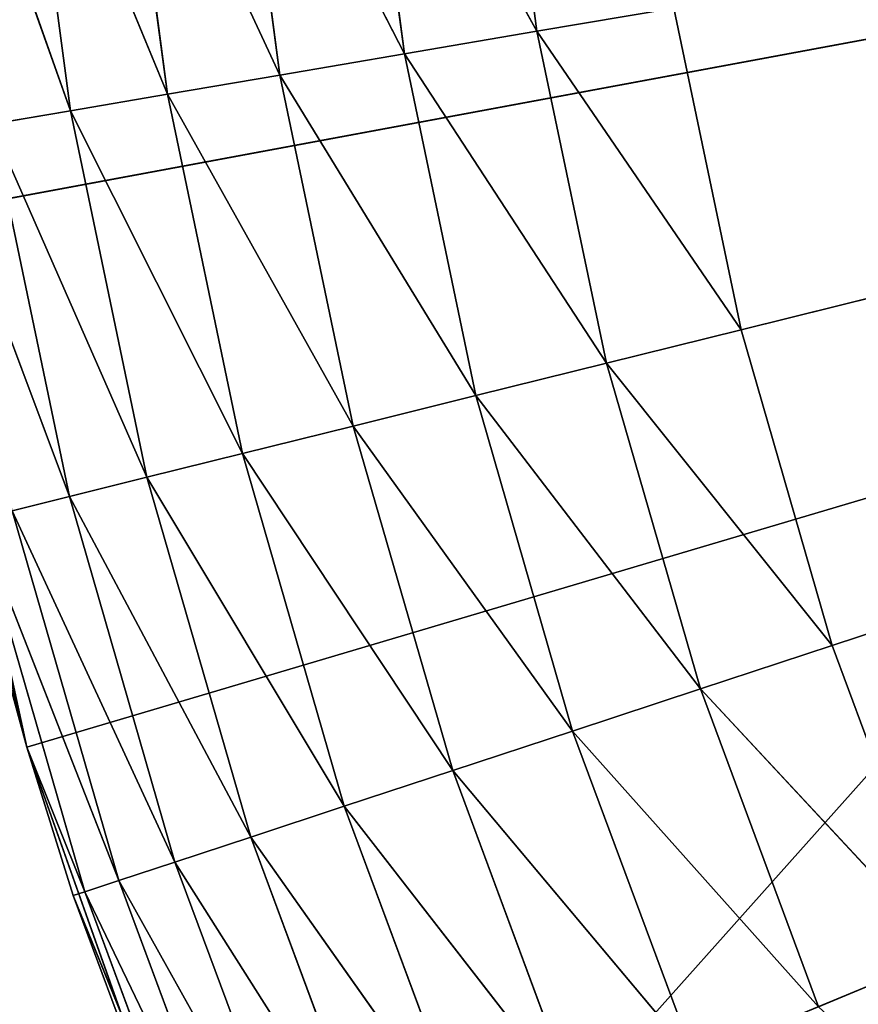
# Model space of a CAD drawing. Extents: x 0.1 to 25.1, y 0 to 8.
# Tile 42 of 256: x 1.506 to 1.611, y 1.959 to 2.082. Entities that reach past the tile are written whole.
import ezdxf

# ---------------------------------------------------------------- set-up
doc = ezdxf.new("R2010")
doc.units = 0
doc.header["$LTSCALE"] = 2.54
doc.layers.get('0').update_dxf_attribs({"color": 13, "linetype": 'CONTINUOUS'})

# ---------------------------------------------------------------- blocks, each defined once
blk = doc.blocks.new('P__KA__AZIENKOWA_DOCIA_25C')
at = {"color": 0}
for p, q in [((1.78027, 2.17566, 29.35), (0.13026, 0.32566, 29.35)), ((1.78027, 2.17566, 29.35), (0.13026, 0.32566, 29.35)), ((2.13026, 2.17566, 29.35), (1.4912, 2.05695, 29.35)), ((2.13026, 2.17566, 29.35), (1.4912, 2.05695, 29.35)), ((1.5071, 1.9908, 29.35), (2.13026, 2.17566, 29.35)), ((1.5071, 1.9908, 29.35), (2.13026, 2.17566, 29.35)), ((1.52984, 1.92667, 29.35), (2.13026, 2.17566, 29.35)), ((1.52984, 1.92667, 29.35), (2.13026, 2.17566, 29.35)), ((1.59649, 2.04305, 28.85), (2.13026, 2.17566, 28.85)), ((1.59649, 2.04305, 28.85), (2.13026, 2.17566, 28.85)), ((2.13026, 2.17566, 28.85), (1.60789, 2.00353, 28.85)), ((2.13026, 2.17566, 28.85), (1.60789, 2.00353, 28.85)), ((1.57095, 2.0804, 28.85152), (1.5654, 2.12246, 28.85152)), ((1.57095, 2.0804, 28.85152), (1.5654, 2.12246, 28.85152)), ((1.57095, 2.0804, 28.85152), (1.54864, 2.12088, 28.85603)), ((1.57095, 2.0804, 28.85152), (1.54864, 2.12088, 28.85603)), ((1.55436, 2.07757, 28.85603), (1.54864, 2.12088, 28.85603)), ((1.55436, 2.07757, 28.85603), (1.54864, 2.12088, 28.85603)), ((1.55436, 2.07757, 28.85603), (1.53291, 2.1194, 28.8634)), ((1.55436, 2.07757, 28.85603), (1.53291, 2.1194, 28.8634)), ((1.53878, 2.07492, 28.8634), (1.53291, 2.1194, 28.8634)), ((1.53878, 2.07492, 28.8634), (1.53291, 2.1194, 28.8634)), ((1.53878, 2.07492, 28.8634), (1.51869, 2.11806, 28.87339)), ((1.53878, 2.07492, 28.8634), (1.51869, 2.11806, 28.87339)), ((1.52471, 2.07252, 28.87339), (1.51869, 2.11806, 28.87339)), ((1.52471, 2.07252, 28.87339), (1.51869, 2.11806, 28.87339)), ((1.51256, 2.07045, 28.88572), (1.49647, 2.11597, 28.9)), ((1.51256, 2.07045, 28.88572), (1.49647, 2.11597, 28.9)), ((1.52471, 2.07252, 28.87339), (1.50642, 2.11691, 28.88572)), ((1.52471, 2.07252, 28.87339), (1.50642, 2.11691, 28.88572)), ((1.51256, 2.07045, 28.88572), (1.50642, 2.11691, 28.88572)), ((1.51256, 2.07045, 28.88572), (1.50642, 2.11691, 28.88572)), ((1.58807, 2.08331, 28.85), (1.57095, 2.0804, 28.85152)), ((1.58807, 2.08331, 28.85), (1.57095, 2.0804, 28.85152)), ((1.59649, 2.04305, 28.85), (1.58807, 2.08331, 28.85)), ((1.59649, 2.04305, 28.85), (1.58807, 2.08331, 28.85)), ((1.57095, 2.0804, 28.85152), (1.55436, 2.07757, 28.85603)), ((1.57095, 2.0804, 28.85152), (1.55436, 2.07757, 28.85603)), ((1.57095, 2.0804, 28.85152), (1.57964, 2.03887, 28.85152)), ((1.57095, 2.0804, 28.85152), (1.57964, 2.03887, 28.85152)), ((1.57095, 2.0804, 28.85152), (1.59649, 2.04305, 28.85)), ((1.57095, 2.0804, 28.85152), (1.59649, 2.04305, 28.85)), ((1.55436, 2.07757, 28.85603), (1.53878, 2.07492, 28.8634)), ((1.55436, 2.07757, 28.85603), (1.53878, 2.07492, 28.8634)), ((1.55436, 2.07757, 28.85603), (1.5633, 2.03481, 28.85603)), ((1.55436, 2.07757, 28.85603), (1.5633, 2.03481, 28.85603)), ((1.55436, 2.07757, 28.85603), (1.57964, 2.03887, 28.85152)), ((1.55436, 2.07757, 28.85603), (1.57964, 2.03887, 28.85152)), ((1.53878, 2.07492, 28.8634), (1.52471, 2.07252, 28.87339)), ((1.53878, 2.07492, 28.8634), (1.52471, 2.07252, 28.87339)), ((1.53878, 2.07492, 28.8634), (1.54796, 2.031, 28.8634)), ((1.53878, 2.07492, 28.8634), (1.54796, 2.031, 28.8634)), ((1.53878, 2.07492, 28.8634), (1.5633, 2.03481, 28.85603)), ((1.53878, 2.07492, 28.8634), (1.5633, 2.03481, 28.85603)), ((1.52471, 2.07252, 28.87339), (1.51256, 2.07045, 28.88572)), ((1.52471, 2.07252, 28.87339), (1.51256, 2.07045, 28.88572)), ((1.52471, 2.07252, 28.87339), (1.53411, 2.02756, 28.87339)), ((1.52471, 2.07252, 28.87339), (1.53411, 2.02756, 28.87339)), ((1.52471, 2.07252, 28.87339), (1.54796, 2.031, 28.8634)), ((1.52471, 2.07252, 28.87339), (1.54796, 2.031, 28.8634)), ((1.51256, 2.07045, 28.88572), (1.5027, 2.06877, 28.9)), ((1.51256, 2.07045, 28.88572), (1.5027, 2.06877, 28.9)), ((1.51256, 2.07045, 28.88572), (1.52214, 2.02458, 28.88572)), ((1.51256, 2.07045, 28.88572), (1.52214, 2.02458, 28.88572)), ((1.51256, 2.07045, 28.88572), (1.53411, 2.02756, 28.87339)), ((1.51256, 2.07045, 28.88572), (1.53411, 2.02756, 28.87339)), ((1.5027, 2.06877, 28.9), (1.51244, 2.02217, 28.9)), ((1.5027, 2.06877, 28.9), (1.51244, 2.02217, 28.9)), ((1.5027, 2.06877, 28.9), (1.52214, 2.02458, 28.88572)), ((1.5027, 2.06877, 28.9), (1.52214, 2.02458, 28.88572)), ((1.49544, 2.06754, 28.9158), (1.51244, 2.02217, 28.9)), ((1.49544, 2.06754, 28.9158), (1.51244, 2.02217, 28.9)), ((1.5071, 1.9908, 29.35), (1.4912, 2.05695, 29.35)), ((1.5071, 1.9908, 29.35), (1.4912, 2.05695, 29.35)), ((1.59649, 2.04305, 28.85), (1.57964, 2.03887, 28.85152)), ((1.59649, 2.04305, 28.85), (1.57964, 2.03887, 28.85152)), ((1.60789, 2.00353, 28.85), (1.59649, 2.04305, 28.85)), ((1.60789, 2.00353, 28.85), (1.59649, 2.04305, 28.85)), ((1.57964, 2.03887, 28.85152), (1.5633, 2.03481, 28.85603)), ((1.57964, 2.03887, 28.85152), (1.5633, 2.03481, 28.85603)), ((1.57964, 2.03887, 28.85152), (1.5914, 1.9981, 28.85152)), ((1.57964, 2.03887, 28.85152), (1.5914, 1.9981, 28.85152)), ((1.57964, 2.03887, 28.85152), (1.60789, 2.00353, 28.85)), ((1.57964, 2.03887, 28.85152), (1.60789, 2.00353, 28.85)), ((1.5633, 2.03481, 28.85603), (1.54796, 2.031, 28.8634)), ((1.5633, 2.03481, 28.85603), (1.54796, 2.031, 28.8634)), ((1.5633, 2.03481, 28.85603), (1.57541, 1.99283, 28.85603)), ((1.5633, 2.03481, 28.85603), (1.57541, 1.99283, 28.85603)), ((1.5633, 2.03481, 28.85603), (1.5914, 1.9981, 28.85152)), ((1.5633, 2.03481, 28.85603), (1.5914, 1.9981, 28.85152)), ((1.54796, 2.031, 28.8634), (1.53411, 2.02756, 28.87339)), ((1.54796, 2.031, 28.8634), (1.53411, 2.02756, 28.87339)), ((1.54796, 2.031, 28.8634), (1.5604, 1.98789, 28.8634)), ((1.54796, 2.031, 28.8634), (1.5604, 1.98789, 28.8634)), ((1.54796, 2.031, 28.8634), (1.57541, 1.99283, 28.85603)), ((1.54796, 2.031, 28.8634), (1.57541, 1.99283, 28.85603)), ((1.53411, 2.02756, 28.87339), (1.52214, 2.02458, 28.88572)), ((1.53411, 2.02756, 28.87339), (1.52214, 2.02458, 28.88572)), ((1.53411, 2.02756, 28.87339), (1.54684, 1.98342, 28.87339)), ((1.53411, 2.02756, 28.87339), (1.54684, 1.98342, 28.87339)), ((1.53411, 2.02756, 28.87339), (1.5604, 1.98789, 28.8634)), ((1.53411, 2.02756, 28.87339), (1.5604, 1.98789, 28.8634)), ((1.52214, 2.02458, 28.88572), (1.51244, 2.02217, 28.9)), ((1.52214, 2.02458, 28.88572), (1.51244, 2.02217, 28.9)), ((1.52214, 2.02458, 28.88572), (1.53513, 1.97956, 28.88572)), ((1.52214, 2.02458, 28.88572), (1.53513, 1.97956, 28.88572)), ((1.52214, 2.02458, 28.88572), (1.54684, 1.98342, 28.87339)), ((1.52214, 2.02458, 28.88572), (1.54684, 1.98342, 28.87339)), ((1.51244, 2.02217, 28.9), (1.50529, 2.0204, 28.9158)), ((1.51244, 2.02217, 28.9), (1.50529, 2.0204, 28.9158)), ((1.51244, 2.02217, 28.9), (1.52564, 1.97643, 28.9)), ((1.51244, 2.02217, 28.9), (1.52564, 1.97643, 28.9)), ((1.51244, 2.02217, 28.9), (1.53513, 1.97956, 28.88572)), ((1.51244, 2.02217, 28.9), (1.53513, 1.97956, 28.88572)), ((1.50529, 2.0204, 28.9158), (1.51864, 1.97413, 28.9158)), ((1.50529, 2.0204, 28.9158), (1.51864, 1.97413, 28.9158)), ((1.50529, 2.0204, 28.9158), (1.52564, 1.97643, 28.9)), ((1.50529, 2.0204, 28.9158), (1.52564, 1.97643, 28.9)), ((1.49944, 2.01894, 28.95), (1.5071, 1.9908, 29.35)), ((1.49944, 2.01894, 28.95), (1.5071, 1.9908, 29.35)), ((1.49944, 2.01894, 28.95), (1.5071, 1.9908, 28.95)), ((1.49944, 2.01894, 28.95), (1.5071, 1.9908, 28.95)), ((1.50091, 2.01931, 28.93264), (1.5071, 1.9908, 28.95)), ((1.50091, 2.01931, 28.93264), (1.5071, 1.9908, 28.95)), ((1.50091, 2.01931, 28.93264), (1.51436, 1.97271, 28.93264)), ((1.50091, 2.01931, 28.93264), (1.51436, 1.97271, 28.93264)), ((1.50091, 2.01931, 28.93264), (1.51864, 1.97413, 28.9158)), ((1.50091, 2.01931, 28.93264), (1.51864, 1.97413, 28.9158)), ((1.60789, 2.00353, 28.85), (1.5914, 1.9981, 28.85152)), ((1.60789, 2.00353, 28.85), (1.5914, 1.9981, 28.85152)), ((1.62221, 1.96498, 28.85), (1.60789, 2.00353, 28.85)), ((1.62221, 1.96498, 28.85), (1.60789, 2.00353, 28.85)), ((1.5914, 1.9981, 28.85152), (1.57541, 1.99283, 28.85603)), ((1.5914, 1.9981, 28.85152), (1.57541, 1.99283, 28.85603)), ((1.62221, 1.96498, 28.85), (1.5914, 1.9981, 28.85152)), ((1.62221, 1.96498, 28.85), (1.5914, 1.9981, 28.85152)), ((1.60617, 1.95833, 28.85152), (1.5914, 1.9981, 28.85152)), ((1.60617, 1.95833, 28.85152), (1.5914, 1.9981, 28.85152)), ((1.57541, 1.99283, 28.85603), (1.5604, 1.98789, 28.8634)), ((1.57541, 1.99283, 28.85603), (1.5604, 1.98789, 28.8634)), ((1.60617, 1.95833, 28.85152), (1.57541, 1.99283, 28.85603)), ((1.60617, 1.95833, 28.85152), (1.57541, 1.99283, 28.85603)), ((1.59062, 1.95188, 28.85603), (1.57541, 1.99283, 28.85603)), ((1.59062, 1.95188, 28.85603), (1.57541, 1.99283, 28.85603)), ((1.52984, 1.92667, 29.35), (1.5071, 1.9908, 29.35)), ((1.5071, 1.9908, 29.35), (1.51291, 1.97224, 28.95)), ((1.5071, 1.9908, 28.95), (1.5071, 1.9908, 29.35)), ((1.5071, 1.9908, 28.95), (1.5071, 1.9908, 29.35)), ((1.5071, 1.9908, 28.95), (1.51291, 1.97224, 28.95)), ((1.5071, 1.9908, 29.35), (1.51291, 1.97224, 28.95)), ((1.52984, 1.92667, 29.35), (1.5071, 1.9908, 29.35)), ((1.5071, 1.9908, 28.95), (1.51291, 1.97224, 28.95)), ((1.5071, 1.9908, 28.95), (1.51436, 1.97271, 28.93264)), ((1.5071, 1.9908, 28.95), (1.51436, 1.97271, 28.93264)), ((1.5604, 1.98789, 28.8634), (1.54684, 1.98342, 28.87339)), ((1.5604, 1.98789, 28.8634), (1.54684, 1.98342, 28.87339)), ((1.59062, 1.95188, 28.85603), (1.5604, 1.98789, 28.8634)), ((1.59062, 1.95188, 28.85603), (1.5604, 1.98789, 28.8634)), ((1.57603, 1.94583, 28.8634), (1.5604, 1.98789, 28.8634)), ((1.57603, 1.94583, 28.8634), (1.5604, 1.98789, 28.8634)), ((1.54684, 1.98342, 28.87339), (1.53513, 1.97956, 28.88572)), ((1.54684, 1.98342, 28.87339), (1.53513, 1.97956, 28.88572)), ((1.57603, 1.94583, 28.8634), (1.54684, 1.98342, 28.87339)), ((1.57603, 1.94583, 28.8634), (1.54684, 1.98342, 28.87339)), ((1.56284, 1.94036, 28.87339), (1.54684, 1.98342, 28.87339)), ((1.56284, 1.94036, 28.87339), (1.54684, 1.98342, 28.87339)), ((1.53513, 1.97956, 28.88572), (1.52564, 1.97643, 28.9)), ((1.53513, 1.97956, 28.88572), (1.52564, 1.97643, 28.9)), ((1.56284, 1.94036, 28.87339), (1.53513, 1.97956, 28.88572)), ((1.56284, 1.94036, 28.87339), (1.53513, 1.97956, 28.88572)), ((1.55145, 1.93564, 28.88572), (1.53513, 1.97956, 28.88572)), ((1.55145, 1.93564, 28.88572), (1.53513, 1.97956, 28.88572)), ((1.52564, 1.97643, 28.9), (1.51864, 1.97413, 28.9158)), ((1.52564, 1.97643, 28.9), (1.51864, 1.97413, 28.9158)), ((1.55145, 1.93564, 28.88572), (1.52564, 1.97643, 28.9)), ((1.55145, 1.93564, 28.88572), (1.52564, 1.97643, 28.9)), ((1.54222, 1.93181, 28.9), (1.52564, 1.97643, 28.9)), ((1.54222, 1.93181, 28.9), (1.52564, 1.97643, 28.9)), ((1.51864, 1.97413, 28.9158), (1.51436, 1.97271, 28.93264)), ((1.51864, 1.97413, 28.9158), (1.51436, 1.97271, 28.93264)), ((1.54222, 1.93181, 28.9), (1.51864, 1.97413, 28.9158)), ((1.54222, 1.93181, 28.9), (1.51864, 1.97413, 28.9158)), ((1.53541, 1.92898, 28.9158), (1.51864, 1.97413, 28.9158)), ((1.53541, 1.92898, 28.9158), (1.51864, 1.97413, 28.9158)), ((1.51436, 1.97271, 28.93264), (1.51291, 1.97224, 28.95)), ((1.51436, 1.97271, 28.93264), (1.51291, 1.97224, 28.95)), ((1.51291, 1.97224, 28.95), (1.52984, 1.92667, 29.35)), ((1.51291, 1.97224, 28.95), (1.52984, 1.92667, 28.95)), ((1.51291, 1.97224, 28.95), (1.52984, 1.92667, 29.35)), ((1.53124, 1.92726, 28.93264), (1.51291, 1.97224, 28.95)), ((1.53124, 1.92726, 28.93264), (1.51291, 1.97224, 28.95)), ((1.51291, 1.97224, 28.95), (1.52984, 1.92667, 28.95)), ((1.53541, 1.92898, 28.9158), (1.51436, 1.97271, 28.93264)), ((1.53541, 1.92898, 28.9158), (1.51436, 1.97271, 28.93264)), ((1.53124, 1.92726, 28.93264), (1.51436, 1.97271, 28.93264)), ((1.53124, 1.92726, 28.93264), (1.51436, 1.97271, 28.93264)), ((1.62221, 1.96498, 28.85), (1.60617, 1.95833, 28.85152)), ((1.62221, 1.96498, 28.85), (1.60617, 1.95833, 28.85152))]:
    blk.add_line(p, q, dxfattribs=at)
mesh = blk.add_polyface(dxfattribs=at)
corners = [(25.13026, 0.32566, 20.5), (0.13026, 0.32566, 20.5), (0.63026, 8.02566, 20.5)]
mesh.append_faces([[corners[k] for k in face] for face in [(0, 1, 2)]], dxfattribs={"color": 0})
mesh = blk.add_polyface(dxfattribs=at)
corners = [(24.63026, 8.02566, 20.65), (0.63026, 8.02566, 20.65), (0.13026, 0.32566, 20.65)]
mesh.append_faces([[corners[k] for k in face] for face in [(0, 1, 2)]], dxfattribs={"color": 0})
mesh = blk.add_polyface(dxfattribs=at)
corners = [(25.13026, 0.32566, 20.65), (24.63026, 8.02566, 20.65), (0.13026, 0.32566, 20.65)]
mesh.append_faces([[corners[k] for k in face] for face in [(0, 1, 2)]], dxfattribs={"color": 0})
mesh = blk.add_polyface(dxfattribs=at)
corners = [(25.13026, 0.32566, 20.5), (0.63026, 8.02566, 20.5), (24.63026, 8.02566, 20.5)]
mesh.append_faces([[corners[k] for k in face] for face in [(0, 1, 2)]], dxfattribs={"color": 0})
mesh = blk.add_polyface(dxfattribs=at)
corners = [(1.78558, 2.11488, 29.5), (0.13026, 3.52566, 29.5), (0.13026, 0.32566, 29.5)]
mesh.append_faces([[corners[k] for k in face] for face in [(0, 1, 2)]], dxfattribs={"color": 0})
mesh = blk.add_polyface(dxfattribs=at)
corners = [(1.78027, 2.17566, 29.35), (0.13026, 0.32566, 29.35), (0.13026, 3.52566, 29.35)]
mesh.append_faces([[corners[k] for k in face] for face in [(0, 1, 2)]], dxfattribs={"color": 0})
mesh = blk.add_polyface(dxfattribs=at)
corners = [(1.78558, 2.11488, 29.35), (0.13026, 0.32566, 29.35), (1.78027, 2.17566, 29.35)]
mesh.append_faces([[corners[k] for k in face] for face in [(0, 1, 2)]], dxfattribs={"color": 0})
mesh = blk.add_polyface(dxfattribs=at)
corners = [(2.13026, 2.17566, 29.35), (1.48229, 2.1244, 29.35), (1.4912, 2.05695, 29.35)]
mesh.append_faces([[corners[k] for k in face] for face in [(0, 1, 2)]], dxfattribs={"color": 0})
mesh = blk.add_polyface(dxfattribs=at)
corners = [(2.13026, 2.17566, 29.35), (1.4912, 2.05695, 29.35), (1.5071, 1.9908, 29.35)]
mesh.append_faces([[corners[k] for k in face] for face in [(0, 1, 2)]], dxfattribs={"color": 0})
mesh = blk.add_polyface(dxfattribs=at)
corners = [(2.13026, 2.17566, 29.35), (1.5071, 1.9908, 29.35), (1.52984, 1.92667, 29.35)]
mesh.append_faces([[corners[k] for k in face] for face in [(0, 1, 2)]], dxfattribs={"color": 0})
mesh = blk.add_polyface(dxfattribs=at)
corners = [(2.13026, 2.17566, 29.35), (1.52984, 1.92667, 29.35), (1.55916, 1.86528, 29.35)]
mesh.append_faces([[corners[k] for k in face] for face in [(0, 1, 2)]], dxfattribs={"color": 0})
mesh = blk.add_polyface(dxfattribs=at)
corners = [(2.13026, 2.17566, 29.35), (1.55916, 1.86528, 29.35), (1.59473, 1.80728, 29.35)]
mesh.append_faces([[corners[k] for k in face] for face in [(0, 1, 2)]], dxfattribs={"color": 0})
mesh = blk.add_polyface(dxfattribs=at)
corners = [(2.13026, 2.17566, 28.85), (1.59649, 2.04305, 28.85), (1.58807, 2.08331, 28.85)]
mesh.append_faces([[corners[k] for k in face] for face in [(0, 1, 2)]], dxfattribs={"color": 0})
mesh = blk.add_polyface(dxfattribs=at)
corners = [(2.13026, 2.17566, 29.35), (1.59473, 1.80728, 29.35), (1.63617, 1.75332, 29.35)]
mesh.append_faces([[corners[k] for k in face] for face in [(0, 1, 2)]], dxfattribs={"color": 0})
mesh = blk.add_polyface(dxfattribs=at)
corners = [(2.13026, 2.17566, 28.85), (1.60789, 2.00353, 28.85), (1.59649, 2.04305, 28.85)]
mesh.append_faces([[corners[k] for k in face] for face in [(0, 1, 2)]], dxfattribs={"color": 0})
mesh = blk.add_polyface(dxfattribs=at)
corners = [(2.13026, 2.17566, 28.85), (1.62221, 1.96498, 28.85), (1.60789, 2.00353, 28.85)]
mesh.append_faces([[corners[k] for k in face] for face in [(0, 1, 2)]], dxfattribs={"color": 0})
mesh = blk.add_polyface(dxfattribs=at)
corners = [(1.57095, 2.0804, 28.85152), (1.54864, 2.12088, 28.85603), (1.5654, 2.12246, 28.85152)]
mesh.append_faces([[corners[k] for k in face] for face in [(0, 1, 2)]], dxfattribs={"color": 0})
mesh = blk.add_polyface(dxfattribs=at)
corners = [(1.58807, 2.08331, 28.85), (1.57095, 2.0804, 28.85152), (1.5654, 2.12246, 28.85152)]
mesh.append_faces([[corners[k] for k in face] for face in [(0, 1, 2)]], dxfattribs={"color": 0})
mesh = blk.add_polyface(dxfattribs=at)
corners = [(1.55436, 2.07757, 28.85603), (1.53291, 2.1194, 28.8634), (1.54864, 2.12088, 28.85603)]
mesh.append_faces([[corners[k] for k in face] for face in [(0, 1, 2)]], dxfattribs={"color": 0})
mesh = blk.add_polyface(dxfattribs=at)
corners = [(1.57095, 2.0804, 28.85152), (1.55436, 2.07757, 28.85603), (1.54864, 2.12088, 28.85603)]
mesh.append_faces([[corners[k] for k in face] for face in [(0, 1, 2)]], dxfattribs={"color": 0})
mesh = blk.add_polyface(dxfattribs=at)
corners = [(1.53878, 2.07492, 28.8634), (1.51869, 2.11806, 28.87339), (1.53291, 2.1194, 28.8634)]
mesh.append_faces([[corners[k] for k in face] for face in [(0, 1, 2)]], dxfattribs={"color": 0})
mesh = blk.add_polyface(dxfattribs=at)
corners = [(1.55436, 2.07757, 28.85603), (1.53878, 2.07492, 28.8634), (1.53291, 2.1194, 28.8634)]
mesh.append_faces([[corners[k] for k in face] for face in [(0, 1, 2)]], dxfattribs={"color": 0})
mesh = blk.add_polyface(dxfattribs=at)
corners = [(1.52471, 2.07252, 28.87339), (1.50642, 2.11691, 28.88572), (1.51869, 2.11806, 28.87339)]
mesh.append_faces([[corners[k] for k in face] for face in [(0, 1, 2)]], dxfattribs={"color": 0})
mesh = blk.add_polyface(dxfattribs=at)
corners = [(1.53878, 2.07492, 28.8634), (1.52471, 2.07252, 28.87339), (1.51869, 2.11806, 28.87339)]
mesh.append_faces([[corners[k] for k in face] for face in [(0, 1, 2)]], dxfattribs={"color": 0})
mesh = blk.add_polyface(dxfattribs=at)
corners = [(1.50642, 2.11691, 28.88572), (1.51256, 2.07045, 28.88572), (1.49647, 2.11597, 28.9)]
mesh.append_faces([[corners[k] for k in face] for face in [(0, 1, 2)]], dxfattribs={"color": 0})
mesh = blk.add_polyface(dxfattribs=at)
corners = [(1.49647, 2.11597, 28.9), (1.51256, 2.07045, 28.88572), (1.5027, 2.06877, 28.9)]
mesh.append_faces([[corners[k] for k in face] for face in [(0, 1, 2)]], dxfattribs={"color": 0})
mesh = blk.add_polyface(dxfattribs=at)
corners = [(1.52471, 2.07252, 28.87339), (1.51256, 2.07045, 28.88572), (1.50642, 2.11691, 28.88572)]
mesh.append_faces([[corners[k] for k in face] for face in [(0, 1, 2)]], dxfattribs={"color": 0})
mesh = blk.add_polyface(dxfattribs=at)
corners = [(1.80137, 2.05595, 29.5), (1.78558, 2.11488, 29.5), (0.13026, 0.32566, 29.5)]
mesh.append_faces([[corners[k] for k in face] for face in [(0, 1, 2)]], dxfattribs={"color": 0})
mesh = blk.add_polyface(dxfattribs=at)
corners = [(1.80137, 2.05595, 29.35), (0.13026, 0.32566, 29.35), (1.78558, 2.11488, 29.35)]
mesh.append_faces([[corners[k] for k in face] for face in [(0, 1, 2)]], dxfattribs={"color": 0})
mesh = blk.add_polyface(dxfattribs=at)
corners = [(1.59649, 2.04305, 28.85), (1.57095, 2.0804, 28.85152), (1.58807, 2.08331, 28.85)]
mesh.append_faces([[corners[k] for k in face] for face in [(0, 1, 2)]], dxfattribs={"color": 0})
mesh = blk.add_polyface(dxfattribs=at)
corners = [(1.57964, 2.03887, 28.85152), (1.55436, 2.07757, 28.85603), (1.57095, 2.0804, 28.85152)]
mesh.append_faces([[corners[k] for k in face] for face in [(0, 1, 2)]], dxfattribs={"color": 0})
mesh = blk.add_polyface(dxfattribs=at)
corners = [(1.59649, 2.04305, 28.85), (1.57964, 2.03887, 28.85152), (1.57095, 2.0804, 28.85152)]
mesh.append_faces([[corners[k] for k in face] for face in [(0, 1, 2)]], dxfattribs={"color": 0})
mesh = blk.add_polyface(dxfattribs=at)
corners = [(1.5633, 2.03481, 28.85603), (1.53878, 2.07492, 28.8634), (1.55436, 2.07757, 28.85603)]
mesh.append_faces([[corners[k] for k in face] for face in [(0, 1, 2)]], dxfattribs={"color": 0})
mesh = blk.add_polyface(dxfattribs=at)
corners = [(1.57964, 2.03887, 28.85152), (1.5633, 2.03481, 28.85603), (1.55436, 2.07757, 28.85603)]
mesh.append_faces([[corners[k] for k in face] for face in [(0, 1, 2)]], dxfattribs={"color": 0})
mesh = blk.add_polyface(dxfattribs=at)
corners = [(1.54796, 2.031, 28.8634), (1.52471, 2.07252, 28.87339), (1.53878, 2.07492, 28.8634)]
mesh.append_faces([[corners[k] for k in face] for face in [(0, 1, 2)]], dxfattribs={"color": 0})
mesh = blk.add_polyface(dxfattribs=at)
corners = [(1.5633, 2.03481, 28.85603), (1.54796, 2.031, 28.8634), (1.53878, 2.07492, 28.8634)]
mesh.append_faces([[corners[k] for k in face] for face in [(0, 1, 2)]], dxfattribs={"color": 0})
mesh = blk.add_polyface(dxfattribs=at)
corners = [(1.53411, 2.02756, 28.87339), (1.51256, 2.07045, 28.88572), (1.52471, 2.07252, 28.87339)]
mesh.append_faces([[corners[k] for k in face] for face in [(0, 1, 2)]], dxfattribs={"color": 0})
mesh = blk.add_polyface(dxfattribs=at)
corners = [(1.54796, 2.031, 28.8634), (1.53411, 2.02756, 28.87339), (1.52471, 2.07252, 28.87339)]
mesh.append_faces([[corners[k] for k in face] for face in [(0, 1, 2)]], dxfattribs={"color": 0})
mesh = blk.add_polyface(dxfattribs=at)
corners = [(1.51256, 2.07045, 28.88572), (1.52214, 2.02458, 28.88572), (1.5027, 2.06877, 28.9)]
mesh.append_faces([[corners[k] for k in face] for face in [(0, 1, 2)]], dxfattribs={"color": 0})
mesh = blk.add_polyface(dxfattribs=at)
corners = [(1.53411, 2.02756, 28.87339), (1.52214, 2.02458, 28.88572), (1.51256, 2.07045, 28.88572)]
mesh.append_faces([[corners[k] for k in face] for face in [(0, 1, 2)]], dxfattribs={"color": 0})
mesh = blk.add_polyface(dxfattribs=at)
corners = [(1.5027, 2.06877, 28.9), (1.51244, 2.02217, 28.9), (1.49544, 2.06754, 28.9158)]
mesh.append_faces([[corners[k] for k in face] for face in [(0, 1, 2)]], dxfattribs={"color": 0})
mesh = blk.add_polyface(dxfattribs=at)
corners = [(1.5027, 2.06877, 28.9), (1.52214, 2.02458, 28.88572), (1.51244, 2.02217, 28.9)]
mesh.append_faces([[corners[k] for k in face] for face in [(0, 1, 2)]], dxfattribs={"color": 0})
mesh = blk.add_polyface(dxfattribs=at)
corners = [(1.49544, 2.06754, 28.9158), (1.51244, 2.02217, 28.9), (1.50529, 2.0204, 28.9158)]
mesh.append_faces([[corners[k] for k in face] for face in [(0, 1, 2)]], dxfattribs={"color": 0})
mesh = blk.add_polyface(dxfattribs=at)
corners = [(1.4912, 2.05695, 29.35), (1.49944, 2.01894, 28.95), (1.5071, 1.9908, 29.35)]
mesh.append_faces([[corners[k] for k in face] for face in [(0, 1, 2)]], dxfattribs={"color": 0})
mesh = blk.add_polyface(dxfattribs=at)
corners = [(1.82716, 2.00066, 29.5), (1.80137, 2.05595, 29.5), (0.13026, 0.32566, 29.5)]
mesh.append_faces([[corners[k] for k in face] for face in [(0, 1, 2)]], dxfattribs={"color": 0})
mesh = blk.add_polyface(dxfattribs=at)
corners = [(1.82716, 2.00066, 29.35), (0.13026, 0.32566, 29.35), (1.80137, 2.05595, 29.35)]
mesh.append_faces([[corners[k] for k in face] for face in [(0, 1, 2)]], dxfattribs={"color": 0})
mesh = blk.add_polyface(dxfattribs=at)
corners = [(1.60789, 2.00353, 28.85), (1.57964, 2.03887, 28.85152), (1.59649, 2.04305, 28.85)]
mesh.append_faces([[corners[k] for k in face] for face in [(0, 1, 2)]], dxfattribs={"color": 0})
mesh = blk.add_polyface(dxfattribs=at)
corners = [(1.5914, 1.9981, 28.85152), (1.5633, 2.03481, 28.85603), (1.57964, 2.03887, 28.85152)]
mesh.append_faces([[corners[k] for k in face] for face in [(0, 1, 2)]], dxfattribs={"color": 0})
mesh = blk.add_polyface(dxfattribs=at)
corners = [(1.60789, 2.00353, 28.85), (1.5914, 1.9981, 28.85152), (1.57964, 2.03887, 28.85152)]
mesh.append_faces([[corners[k] for k in face] for face in [(0, 1, 2)]], dxfattribs={"color": 0})
mesh = blk.add_polyface(dxfattribs=at)
corners = [(1.57541, 1.99283, 28.85603), (1.54796, 2.031, 28.8634), (1.5633, 2.03481, 28.85603)]
mesh.append_faces([[corners[k] for k in face] for face in [(0, 1, 2)]], dxfattribs={"color": 0})
mesh = blk.add_polyface(dxfattribs=at)
corners = [(1.5914, 1.9981, 28.85152), (1.57541, 1.99283, 28.85603), (1.5633, 2.03481, 28.85603)]
mesh.append_faces([[corners[k] for k in face] for face in [(0, 1, 2)]], dxfattribs={"color": 0})
mesh = blk.add_polyface(dxfattribs=at)
corners = [(1.5604, 1.98789, 28.8634), (1.53411, 2.02756, 28.87339), (1.54796, 2.031, 28.8634)]
mesh.append_faces([[corners[k] for k in face] for face in [(0, 1, 2)]], dxfattribs={"color": 0})
mesh = blk.add_polyface(dxfattribs=at)
corners = [(1.57541, 1.99283, 28.85603), (1.5604, 1.98789, 28.8634), (1.54796, 2.031, 28.8634)]
mesh.append_faces([[corners[k] for k in face] for face in [(0, 1, 2)]], dxfattribs={"color": 0})
mesh = blk.add_polyface(dxfattribs=at)
corners = [(1.54684, 1.98342, 28.87339), (1.52214, 2.02458, 28.88572), (1.53411, 2.02756, 28.87339)]
mesh.append_faces([[corners[k] for k in face] for face in [(0, 1, 2)]], dxfattribs={"color": 0})
mesh = blk.add_polyface(dxfattribs=at)
corners = [(1.5604, 1.98789, 28.8634), (1.54684, 1.98342, 28.87339), (1.53411, 2.02756, 28.87339)]
mesh.append_faces([[corners[k] for k in face] for face in [(0, 1, 2)]], dxfattribs={"color": 0})
mesh = blk.add_polyface(dxfattribs=at)
corners = [(1.52214, 2.02458, 28.88572), (1.53513, 1.97956, 28.88572), (1.51244, 2.02217, 28.9)]
mesh.append_faces([[corners[k] for k in face] for face in [(0, 1, 2)]], dxfattribs={"color": 0})
mesh = blk.add_polyface(dxfattribs=at)
corners = [(1.54684, 1.98342, 28.87339), (1.53513, 1.97956, 28.88572), (1.52214, 2.02458, 28.88572)]
mesh.append_faces([[corners[k] for k in face] for face in [(0, 1, 2)]], dxfattribs={"color": 0})
mesh = blk.add_polyface(dxfattribs=at)
corners = [(1.51244, 2.02217, 28.9), (1.52564, 1.97643, 28.9), (1.50529, 2.0204, 28.9158)]
mesh.append_faces([[corners[k] for k in face] for face in [(0, 1, 2)]], dxfattribs={"color": 0})
mesh = blk.add_polyface(dxfattribs=at)
corners = [(1.51244, 2.02217, 28.9), (1.53513, 1.97956, 28.88572), (1.52564, 1.97643, 28.9)]
mesh.append_faces([[corners[k] for k in face] for face in [(0, 1, 2)]], dxfattribs={"color": 0})
mesh = blk.add_polyface(dxfattribs=at)
corners = [(1.50529, 2.0204, 28.9158), (1.51864, 1.97413, 28.9158), (1.50091, 2.01931, 28.93264)]
mesh.append_faces([[corners[k] for k in face] for face in [(0, 1, 2)]], dxfattribs={"color": 0})
mesh = blk.add_polyface(dxfattribs=at)
corners = [(1.50529, 2.0204, 28.9158), (1.52564, 1.97643, 28.9), (1.51864, 1.97413, 28.9158)]
mesh.append_faces([[corners[k] for k in face] for face in [(0, 1, 2)]], dxfattribs={"color": 0})
mesh = blk.add_polyface(dxfattribs=at)
corners = [(1.50091, 2.01931, 28.93264), (1.5071, 1.9908, 28.95), (1.49944, 2.01894, 28.95)]
mesh.append_faces([[corners[k] for k in face] for face in [(0, 1, 2)]], dxfattribs={"color": 0})
mesh = blk.add_polyface(dxfattribs=at)
corners = [(1.49944, 2.01894, 28.95), (1.5071, 1.9908, 28.95), (1.5071, 1.9908, 29.35)]
mesh.append_faces([[corners[k] for k in face] for face in [(0, 1, 2)]], dxfattribs={"color": 0})
mesh = blk.add_polyface(dxfattribs=at)
corners = [(1.50091, 2.01931, 28.93264), (1.51436, 1.97271, 28.93264), (1.5071, 1.9908, 28.95)]
mesh.append_faces([[corners[k] for k in face] for face in [(0, 1, 2)]], dxfattribs={"color": 0})
mesh = blk.add_polyface(dxfattribs=at)
corners = [(1.50091, 2.01931, 28.93264), (1.51864, 1.97413, 28.9158), (1.51436, 1.97271, 28.93264)]
mesh.append_faces([[corners[k] for k in face] for face in [(0, 1, 2)]], dxfattribs={"color": 0})
mesh = blk.add_polyface(dxfattribs=at)
corners = [(1.62221, 1.96498, 28.85), (1.5914, 1.9981, 28.85152), (1.60789, 2.00353, 28.85)]
mesh.append_faces([[corners[k] for k in face] for face in [(0, 1, 2)]], dxfattribs={"color": 0})
mesh = blk.add_polyface(dxfattribs=at)
corners = [(1.86215, 1.95068, 29.5), (1.82716, 2.00066, 29.5), (0.13026, 0.32566, 29.5)]
mesh.append_faces([[corners[k] for k in face] for face in [(0, 1, 2)]], dxfattribs={"color": 0})
mesh = blk.add_polyface(dxfattribs=at)
corners = [(1.86215, 1.95068, 29.35), (0.13026, 0.32566, 29.35), (1.82716, 2.00066, 29.35)]
mesh.append_faces([[corners[k] for k in face] for face in [(0, 1, 2)]], dxfattribs={"color": 0})
mesh = blk.add_polyface(dxfattribs=at)
corners = [(1.60617, 1.95833, 28.85152), (1.57541, 1.99283, 28.85603), (1.5914, 1.9981, 28.85152)]
mesh.append_faces([[corners[k] for k in face] for face in [(0, 1, 2)]], dxfattribs={"color": 0})
mesh = blk.add_polyface(dxfattribs=at)
corners = [(1.62221, 1.96498, 28.85), (1.60617, 1.95833, 28.85152), (1.5914, 1.9981, 28.85152)]
mesh.append_faces([[corners[k] for k in face] for face in [(0, 1, 2)]], dxfattribs={"color": 0})
mesh = blk.add_polyface(dxfattribs=at)
corners = [(1.59062, 1.95188, 28.85603), (1.5604, 1.98789, 28.8634), (1.57541, 1.99283, 28.85603)]
mesh.append_faces([[corners[k] for k in face] for face in [(0, 1, 2)]], dxfattribs={"color": 0})
mesh = blk.add_polyface(dxfattribs=at)
corners = [(1.60617, 1.95833, 28.85152), (1.59062, 1.95188, 28.85603), (1.57541, 1.99283, 28.85603)]
mesh.append_faces([[corners[k] for k in face] for face in [(0, 1, 2)]], dxfattribs={"color": 0})
mesh = blk.add_polyface(dxfattribs=at)
corners = [(1.5071, 1.9908, 29.35), (1.51291, 1.97224, 28.95), (1.52984, 1.92667, 29.35)]
mesh.append_faces([[corners[k] for k in face] for face in [(0, 1, 2)]], dxfattribs={"color": 0})
mesh = blk.add_polyface(dxfattribs=at)
corners = [(1.5071, 1.9908, 28.95), (1.51291, 1.97224, 28.95), (1.5071, 1.9908, 29.35)]
mesh.append_faces([[corners[k] for k in face] for face in [(0, 1, 2)]], dxfattribs={"color": 0})
mesh = blk.add_polyface(dxfattribs=at)
corners = [(1.5071, 1.9908, 28.95), (1.51436, 1.97271, 28.93264), (1.51291, 1.97224, 28.95)]
mesh.append_faces([[corners[k] for k in face] for face in [(0, 1, 2)]], dxfattribs={"color": 0})
mesh = blk.add_polyface(dxfattribs=at)
corners = [(1.57603, 1.94583, 28.8634), (1.54684, 1.98342, 28.87339), (1.5604, 1.98789, 28.8634)]
mesh.append_faces([[corners[k] for k in face] for face in [(0, 1, 2)]], dxfattribs={"color": 0})
mesh = blk.add_polyface(dxfattribs=at)
corners = [(1.59062, 1.95188, 28.85603), (1.57603, 1.94583, 28.8634), (1.5604, 1.98789, 28.8634)]
mesh.append_faces([[corners[k] for k in face] for face in [(0, 1, 2)]], dxfattribs={"color": 0})
mesh = blk.add_polyface(dxfattribs=at)
corners = [(1.56284, 1.94036, 28.87339), (1.53513, 1.97956, 28.88572), (1.54684, 1.98342, 28.87339)]
mesh.append_faces([[corners[k] for k in face] for face in [(0, 1, 2)]], dxfattribs={"color": 0})
mesh = blk.add_polyface(dxfattribs=at)
corners = [(1.57603, 1.94583, 28.8634), (1.56284, 1.94036, 28.87339), (1.54684, 1.98342, 28.87339)]
mesh.append_faces([[corners[k] for k in face] for face in [(0, 1, 2)]], dxfattribs={"color": 0})
mesh = blk.add_polyface(dxfattribs=at)
corners = [(1.53513, 1.97956, 28.88572), (1.55145, 1.93564, 28.88572), (1.52564, 1.97643, 28.9)]
mesh.append_faces([[corners[k] for k in face] for face in [(0, 1, 2)]], dxfattribs={"color": 0})
mesh = blk.add_polyface(dxfattribs=at)
corners = [(1.56284, 1.94036, 28.87339), (1.55145, 1.93564, 28.88572), (1.53513, 1.97956, 28.88572)]
mesh.append_faces([[corners[k] for k in face] for face in [(0, 1, 2)]], dxfattribs={"color": 0})
mesh = blk.add_polyface(dxfattribs=at)
corners = [(1.52564, 1.97643, 28.9), (1.54222, 1.93181, 28.9), (1.51864, 1.97413, 28.9158)]
mesh.append_faces([[corners[k] for k in face] for face in [(0, 1, 2)]], dxfattribs={"color": 0})
mesh = blk.add_polyface(dxfattribs=at)
corners = [(1.52564, 1.97643, 28.9), (1.55145, 1.93564, 28.88572), (1.54222, 1.93181, 28.9)]
mesh.append_faces([[corners[k] for k in face] for face in [(0, 1, 2)]], dxfattribs={"color": 0})
mesh = blk.add_polyface(dxfattribs=at)
corners = [(1.51864, 1.97413, 28.9158), (1.53541, 1.92898, 28.9158), (1.51436, 1.97271, 28.93264)]
mesh.append_faces([[corners[k] for k in face] for face in [(0, 1, 2)]], dxfattribs={"color": 0})
mesh = blk.add_polyface(dxfattribs=at)
corners = [(1.51864, 1.97413, 28.9158), (1.54222, 1.93181, 28.9), (1.53541, 1.92898, 28.9158)]
mesh.append_faces([[corners[k] for k in face] for face in [(0, 1, 2)]], dxfattribs={"color": 0})
mesh = blk.add_polyface(dxfattribs=at)
corners = [(1.51436, 1.97271, 28.93264), (1.53124, 1.92726, 28.93264), (1.51291, 1.97224, 28.95)]
mesh.append_faces([[corners[k] for k in face] for face in [(0, 1, 2)]], dxfattribs={"color": 0})
mesh = blk.add_polyface(dxfattribs=at)
corners = [(1.51291, 1.97224, 28.95), (1.52984, 1.92667, 28.95), (1.52984, 1.92667, 29.35)]
mesh.append_faces([[corners[k] for k in face] for face in [(0, 1, 2)]], dxfattribs={"color": 0})
mesh = blk.add_polyface(dxfattribs=at)
corners = [(1.51291, 1.97224, 28.95), (1.53124, 1.92726, 28.93264), (1.52984, 1.92667, 28.95)]
mesh.append_faces([[corners[k] for k in face] for face in [(0, 1, 2)]], dxfattribs={"color": 0})
mesh = blk.add_polyface(dxfattribs=at)
corners = [(1.51436, 1.97271, 28.93264), (1.53541, 1.92898, 28.9158), (1.53124, 1.92726, 28.93264)]
mesh.append_faces([[corners[k] for k in face] for face in [(0, 1, 2)]], dxfattribs={"color": 0})
mesh = blk.add_polyface(dxfattribs=at)
corners = [(1.63938, 1.9276, 28.85), (1.60617, 1.95833, 28.85152), (1.62221, 1.96498, 28.85)]
mesh.append_faces([[corners[k] for k in face] for face in [(0, 1, 2)]], dxfattribs={"color": 0})

msp = doc.modelspace()

# ---------------------------------------------------------------- block references
at = {"color": 0}
msp.add_blockref('P__KA__AZIENKOWA_DOCIA_25C', (0, 0), dxfattribs=at)

doc.saveas('drawing.dxf')
